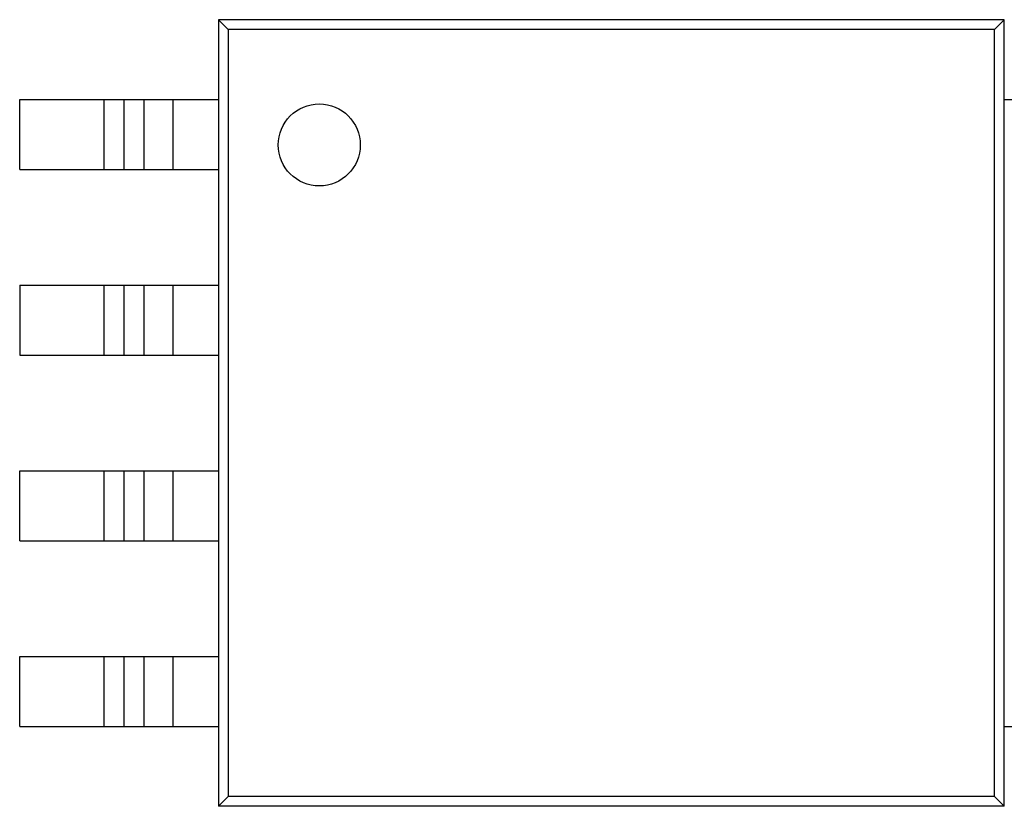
# Model space of a CAD drawing. Header units: millimetres. Extents: x 72 to 239, y 133 to 319.
# Tile 124 of 240: x 108.43 to 115.17, y 265.37 to 270.75. Entities that reach past the tile are written whole.
import ezdxf

# ---------------------------------------------------------------- set-up
doc = ezdxf.new("R2010")
doc.units = ezdxf.units.MM
doc.header["$LTSCALE"] = 5
doc.layers.get('0').update_dxf_attribs({"linetype": 'CONTINUOUS'})

msp = doc.modelspace()

# ---------------------------------------------------------------- linework, layer by layer
for p, q in [((109.7884, 270.7458), (109.7884, 265.3658)), ((109.8546, 270.6796), (109.7884, 270.7458)), ((115.1684, 270.7458), (109.7884, 270.7458)), ((109.8546, 270.6796), (109.8546, 265.4319)), ((115.1023, 270.6796), (109.8546, 270.6796)), ((115.1023, 270.6796), (115.1684, 270.7458)), ((115.1023, 265.4319), (115.1023, 270.6796)), ((115.1684, 265.3658), (115.1684, 270.7458)), ((108.4284, 269.7208), (108.4284, 270.2008)), ((108.4284, 270.2008), (109.7884, 270.2008)), ((109.0076, 269.7208), (109.0076, 270.2008)), ((109.1417, 270.2008), (109.1417, 269.7208)), ((109.2784, 270.2008), (109.2784, 269.7208)), ((109.4784, 269.7208), (109.4784, 270.2008)), ((115.1684, 270.2008), (116.5284, 270.2008)), ((108.4284, 269.7208), (109.7884, 269.7208)), ((108.4284, 268.9308), (108.4284, 268.4508)), ((108.4284, 268.9308), (109.7884, 268.9308)), ((109.0076, 268.4508), (109.0076, 268.9308)), ((109.1417, 268.9308), (109.1417, 268.4508)), ((109.2784, 268.9308), (109.2784, 268.4508)), ((109.4784, 268.4508), (109.4784, 268.9308)), ((108.4284, 268.4508), (109.7884, 268.4508)), ((108.4284, 267.1808), (108.4284, 267.6608)), ((108.4284, 267.6608), (109.7884, 267.6608)), ((109.0076, 267.1808), (109.0076, 267.6608)), ((109.1417, 267.6608), (109.1417, 267.1808)), ((109.2784, 267.6608), (109.2784, 267.1808)), ((109.4784, 267.1808), (109.4784, 267.6608)), ((108.4284, 267.1808), (109.7884, 267.1808)), ((108.4284, 265.9108), (108.4284, 266.3908)), ((108.4284, 266.3908), (109.7884, 266.3908)), ((109.0076, 265.9108), (109.0076, 266.3908)), ((109.1417, 266.3908), (109.1417, 265.9108)), ((109.2784, 266.3908), (109.2784, 265.9108)), ((109.4784, 265.9108), (109.4784, 266.3908)), ((108.4284, 265.9108), (109.7884, 265.9108)), ((115.1684, 265.9108), (116.5284, 265.9108)), ((109.8546, 265.4319), (109.7884, 265.3658)), ((115.1023, 265.4319), (109.8546, 265.4319)), ((115.1684, 265.3658), (115.1023, 265.4319)), ((115.1684, 265.3658), (109.7884, 265.3658))]:
    msp.add_line(p, q)
msp.add_circle((110.4793, 269.889), 0.2806)

doc.saveas('drawing.dxf')
